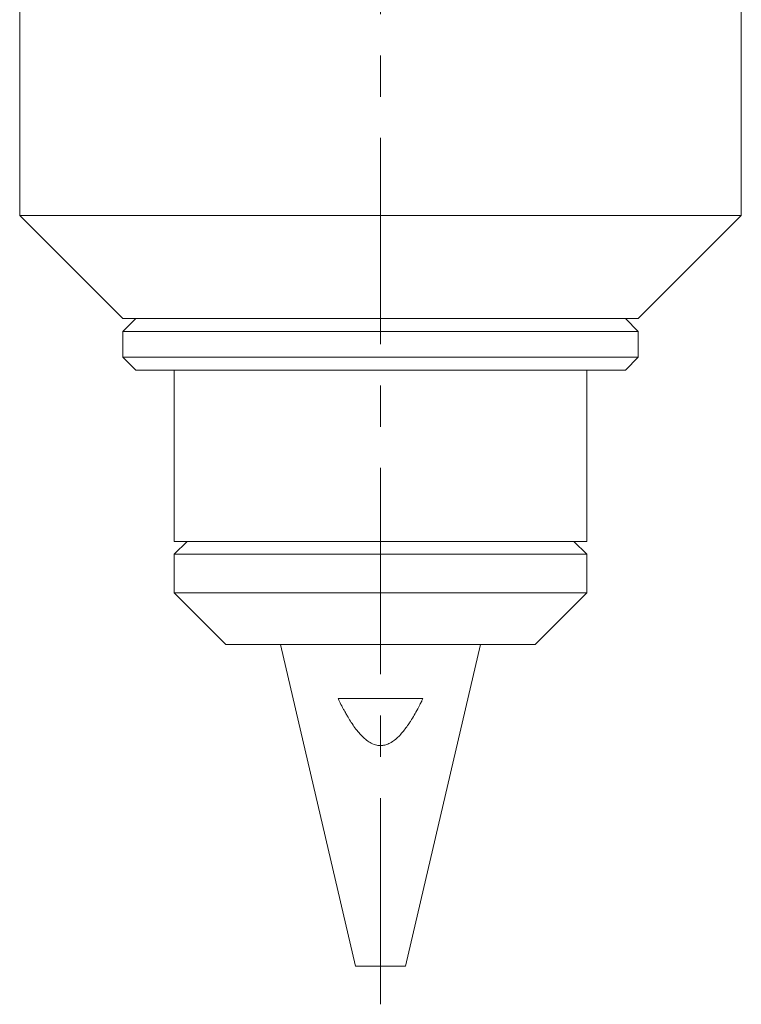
# Model space of a CAD drawing. Header units: inches. Extents: x 1.1 to 19.5, y 1.4 to 16.5.
# Tile 8 of 26: x 11 to 12.7, y 1.4 to 3.8. Entities that reach past the tile are written whole.
import ezdxf

# ---------------------------------------------------------------- set-up
doc = ezdxf.new("R2010")
doc.units = ezdxf.units.IN
doc.header["$MEASUREMENT"] = 0
doc.linetypes.add('CENTERX2', pattern=[0.8, 0.5, -0.1, 0.1, -0.1])
doc.layers.add('SLD-0', color=7, linetype='Continuous')

msp = doc.modelspace()

# ---------------------------------------------------------------- linework, layer by layer
at = {"color": 7, "linetype": 'Continuous', "lineweight": 15}
for p, q in [((10.9575, 5.3504), (10.9575, 3.3504)), ((12.7075, 3.3504), (12.7075, 5.3504)), ((10.9575, 3.3504), (11.2075, 3.1004)), ((11.2138, 3.3504), (10.9575, 3.3504)), ((12.7075, 3.3504), (11.2138, 3.3504)), ((12.4575, 3.1004), (12.7075, 3.3504)), ((11.2388, 3.1004), (11.2075, 3.0691)), ((11.3906, 3.1004), (11.2075, 3.1004)), ((12.4575, 3.1004), (11.3906, 3.1004)), ((12.4575, 3.0691), (12.4263, 3.1004)), ((11.2075, 3.0691), (11.2075, 3.0066)), ((11.2075, 3.0691), (12.4575, 3.0691)), ((12.4575, 3.0066), (12.4575, 3.0691)), ((11.2075, 3.0066), (11.2388, 2.9754)), ((11.2075, 3.0066), (12.4575, 3.0066)), ((12.4263, 2.9754), (12.4575, 3.0066)), ((11.2388, 2.9754), (12.4263, 2.9754)), ((11.3325, 2.9754), (11.3325, 2.5604)), ((12.3325, 2.5604), (12.3325, 2.9754)), ((11.3638, 2.5604), (11.3325, 2.5291)), ((12.3325, 2.5604), (11.3325, 2.5604)), ((12.3325, 2.5291), (12.3013, 2.5604)), ((11.3325, 2.5291), (11.3325, 2.4354)), ((12.3325, 2.5291), (11.3325, 2.5291)), ((12.3325, 2.4354), (12.3325, 2.5291)), ((11.3325, 2.4354), (11.4575, 2.3104)), ((12.3325, 2.4354), (11.3325, 2.4354)), ((12.2075, 2.3104), (12.3325, 2.4354)), ((12.2075, 2.3104), (11.4575, 2.3104)), ((11.59, 2.3104), (11.7722, 1.5304)), ((11.8928, 1.5304), (12.075, 2.3104)), ((11.7297, 2.1794), (11.9354, 2.1794)), ((11.7722, 1.5304), (11.8928, 1.5304))]:
    msp.add_line(p, q, dxfattribs=at)
msp.add_open_spline([(11.9354, 2.1794), (11.9344, 2.1773), (11.9319, 2.1722), (11.9283, 2.1651), (11.9231, 2.155), (11.9165, 2.1429), (11.9096, 2.1311), (11.9034, 2.1215), (11.8989, 2.1148), (11.893, 2.1065), (11.886, 2.0976), (11.877, 2.0876), (11.8669, 2.0786), (11.8577, 2.0724), (11.8487, 2.0682), (11.8422, 2.0663), (11.8361, 2.0655), (11.8307, 2.0653), (11.8217, 2.0663), (11.8102, 2.0706), (11.7986, 2.0782), (11.7907, 2.0852), (11.7842, 2.0918), (11.7789, 2.0978), (11.7716, 2.107), (11.7637, 2.1181), (11.757, 2.1287), (11.7517, 2.1376), (11.7478, 2.1443), (11.7439, 2.1514), (11.7391, 2.1604), (11.7343, 2.1698), (11.7308, 2.177), (11.7297, 2.1794)], degree=3, knots=[0, 0, 0, 0, 0.02133, 0.053328, 0.074659, 0.128128, 0.181702, 0.20316, 0.235453, 0.257036, 0.298937, 0.340998, 0.383024, 0.425679, 0.444435, 0.476201, 0.488714, 0.501228, 0.527174, 0.573262, 0.61463, 0.656786, 0.671715, 0.701584, 0.731448, 0.782245, 0.828437, 0.848958, 0.879829, 0.900453, 0.92533, 0.975104, 1, 1, 1, 1], dxfattribs=at)
at = {"layer": 'SLD-0', "color": 7, "linetype": 'CENTERX2', "lineweight": 0}
msp.add_line((11.8325, 1.4382), (11.8325, 6.2114), dxfattribs=at)

doc.saveas('drawing.dxf')
